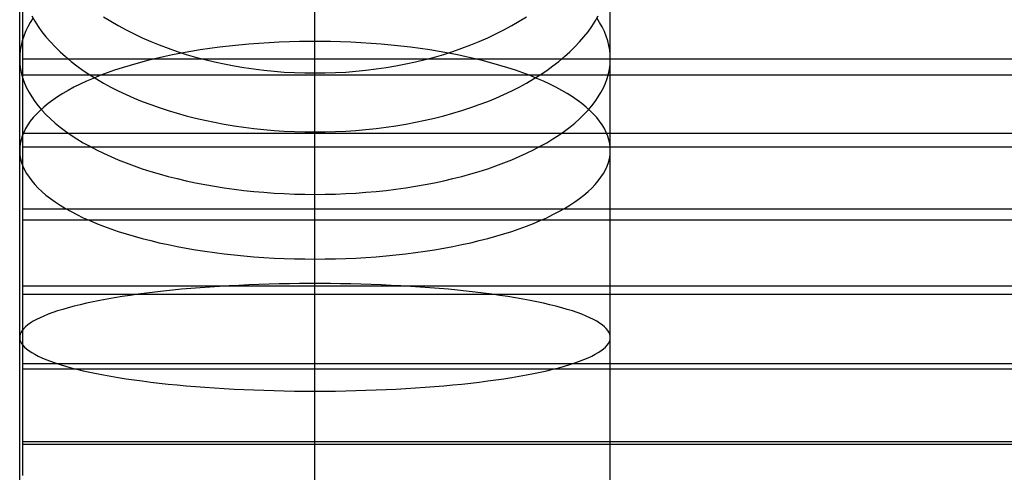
# Model space of a CAD drawing. Header units: millimetres. Extents: x -9 to 331, y -124 to 233.
# Tile 42 of 76: x -9 to 33, y 178 to 198. Entities that reach past the tile are written whole.
import ezdxf

# ---------------------------------------------------------------- set-up
doc = ezdxf.new("R2010")
doc.units = ezdxf.units.MM
doc.layers.add('Up Step Stool_Ferm Living', color=7, linetype='Continuous', true_color=0x000000)

msp = doc.modelspace()

# ---------------------------------------------------------------- linework, layer by layer
at = {"layer": 'Up Step Stool_Ferm Living'}
for p, q in [((-8.885, 197.476, 330.054), (-8.885, 199.289, 329.294)), ((-8.885, 197.085, 329.133), (-8.885, 198.865, 328.389)), ((-9.012, 197.196, 314.152), (-9.012, 198.449, 313.419)), ((-8.885, 196.694, 328.213), (-8.885, 198.44, 327.483)), ((3.488, 197.196, 314.152), (3.488, 198.449, 313.419)), ((15.988, 197.196, 314.152), (15.988, 198.449, 313.419)), ((3.488, 196.544, 328.272), (3.488, 198.279, 327.553)), ((-8.44, 197.604, 318.18), (-8.563, 197.413, 317.81)), ((-8.503, 197.691, 309.724), (-8.373, 197.464, 309.377)), ((-5.465, 197.656, 303.33), (-5.157, 197.463, 303.093)), ((3.488, 197.205, 298.688), (3.488, 197.946, 297.948)), ((12.133, 197.463, 303.093), (12.441, 197.656, 303.33)), ((15.349, 197.464, 309.377), (15.479, 197.691, 309.724)), ((15.538, 197.413, 317.81), (15.416, 197.604, 318.18)), ((-9.012, 195.919, 314.842), (-9.012, 197.196, 314.152)), ((-8.885, 195.638, 330.75), (-8.885, 197.476, 330.054)), ((-8.671, 197.22, 317.437), (-8.764, 197.025, 317.06)), ((-8.563, 197.413, 317.81), (-8.671, 197.22, 317.437)), ((-8.373, 197.464, 309.377), (-8.229, 197.24, 309.035)), ((-8.229, 197.24, 309.035), (-8.071, 197.019, 308.696)), ((-5.157, 197.463, 303.093), (-4.839, 197.277, 302.864)), ((-4.839, 197.277, 302.864), (-4.51, 197.099, 302.644)), ((3.488, 196.439, 299.402), (3.488, 197.205, 298.688)), ((3.488, 195.919, 314.842), (3.488, 197.196, 314.152)), ((11.486, 197.099, 302.644), (11.814, 197.277, 302.864)), ((11.814, 197.277, 302.864), (12.133, 197.463, 303.093)), ((15.047, 197.019, 308.696), (15.205, 197.24, 309.035)), ((15.205, 197.24, 309.035), (15.349, 197.464, 309.377)), ((15.646, 197.22, 317.437), (15.538, 197.413, 317.81)), ((15.74, 197.025, 317.06), (15.646, 197.22, 317.437)), ((15.988, 195.919, 314.842), (15.988, 197.196, 314.152)), ((-8.843, 196.829, 316.681), (-8.906, 196.632, 316.3)), ((-8.885, 195.28, 329.816), (-8.885, 197.085, 329.133)), ((-8.764, 197.025, 317.06), (-8.843, 196.829, 316.681)), ((-8.071, 197.019, 308.696), (-7.899, 196.801, 308.363)), ((-7.899, 196.801, 308.363), (-7.713, 196.586, 308.035)), ((-4.51, 197.099, 302.644), (-4.172, 196.927, 302.433)), ((-4.172, 196.927, 302.433), (-3.824, 196.763, 302.232)), ((-3.824, 196.763, 302.232), (-3.468, 196.607, 302.039)), ((10.444, 196.607, 302.039), (10.8, 196.763, 302.232)), ((10.8, 196.763, 302.232), (11.147, 196.927, 302.433)), ((11.147, 196.927, 302.433), (11.486, 197.099, 302.644)), ((14.689, 196.586, 308.035), (14.875, 196.801, 308.363)), ((14.875, 196.801, 308.363), (15.047, 197.019, 308.696)), ((15.818, 196.829, 316.681), (15.74, 197.025, 317.06)), ((15.882, 196.632, 316.3), (15.818, 196.829, 316.681)), ((-8.955, 196.434, 315.917), (-8.989, 196.235, 315.533)), ((-8.906, 196.632, 316.3), (-8.955, 196.434, 315.917)), ((-8.885, 194.923, 328.882), (-8.885, 196.694, 328.213)), ((-7.713, 196.586, 308.035), (-7.514, 196.375, 307.712)), ((-7.514, 196.375, 307.712), (-7.301, 196.168, 307.396)), ((-3.468, 196.607, 302.039), (-3.103, 196.459, 301.857)), ((-3.103, 196.459, 301.857), (-2.731, 196.319, 301.684)), ((-2.731, 196.319, 301.684), (-2.351, 196.187, 301.522)), ((-0.968, 196.31, 327.481), (-1.371, 196.25, 327.331)), ((-0.56, 196.364, 327.619), (-0.968, 196.31, 327.481)), ((-0.147, 196.413, 327.743), (-0.56, 196.364, 327.619)), ((0.27, 196.457, 327.853), (-0.147, 196.413, 327.743)), ((0.691, 196.496, 327.95), (0.27, 196.457, 327.853)), ((1.116, 196.529, 328.034), (0.691, 196.496, 327.95)), ((1.543, 196.556, 328.103), (1.116, 196.529, 328.034)), ((1.973, 196.578, 328.159), (1.543, 196.556, 328.103)), ((2.404, 196.595, 328.201), (1.973, 196.578, 328.159)), ((2.837, 196.606, 328.229), (2.404, 196.595, 328.201)), ((3.271, 196.612, 328.243), (2.837, 196.606, 328.229)), ((3.705, 196.612, 328.243), (3.271, 196.612, 328.243)), ((3.488, 194.786, 328.931), (3.488, 196.544, 328.272)), ((3.488, 195.649, 300.089), (3.488, 196.439, 299.402)), ((4.138, 196.606, 328.229), (3.705, 196.612, 328.243)), ((4.571, 196.595, 328.201), (4.138, 196.606, 328.229)), ((5.003, 196.578, 328.159), (4.571, 196.595, 328.201)), ((5.432, 196.556, 328.103), (5.003, 196.578, 328.159)), ((5.86, 196.529, 328.034), (5.432, 196.556, 328.103)), ((6.284, 196.496, 327.95), (5.86, 196.529, 328.034)), ((6.706, 196.457, 327.853), (6.284, 196.496, 327.95)), ((7.123, 196.413, 327.743), (6.706, 196.457, 327.853)), ((7.536, 196.364, 327.619), (7.123, 196.413, 327.743)), ((7.944, 196.31, 327.481), (7.536, 196.364, 327.619)), ((8.346, 196.25, 327.331), (7.944, 196.31, 327.481)), ((9.326, 196.187, 301.522), (9.706, 196.319, 301.684)), ((9.706, 196.319, 301.684), (10.079, 196.459, 301.857)), ((10.079, 196.459, 301.857), (10.444, 196.607, 302.039)), ((14.277, 196.168, 307.396), (14.489, 196.375, 307.712)), ((14.489, 196.375, 307.712), (14.689, 196.586, 308.035)), ((15.931, 196.434, 315.917), (15.882, 196.632, 316.3)), ((15.965, 196.235, 315.533), (15.931, 196.434, 315.917)), ((-9.008, 196.036, 315.148), (-9.012, 195.837, 314.762)), ((-9.012, 194.62, 315.487), (-9.012, 195.919, 314.842)), ((-8.989, 196.235, 315.533), (-9.008, 196.036, 315.148)), ((-7.301, 196.168, 307.396), (-7.076, 195.966, 307.086)), ((-7.076, 195.966, 307.086), (-6.837, 195.767, 306.782)), ((-2.918, 195.962, 326.603), (-3.287, 195.878, 326.39)), ((-2.542, 196.042, 326.803), (-2.918, 195.962, 326.603)), ((-2.158, 196.116, 326.992), (-2.542, 196.042, 326.803)), ((-2.351, 196.187, 301.522), (-1.964, 196.063, 301.37)), ((-1.768, 196.186, 327.168), (-2.158, 196.116, 326.992)), ((-1.964, 196.063, 301.37), (-1.57, 195.948, 301.228)), ((-1.371, 196.25, 327.331), (-1.768, 196.186, 327.168)), ((-1.57, 195.948, 301.228), (-1.17, 195.842, 301.097)), ((3.488, 194.62, 315.487), (3.488, 195.919, 314.842)), ((8.146, 195.842, 301.097), (8.546, 195.948, 301.228)), ((8.743, 196.186, 327.168), (8.346, 196.25, 327.331)), ((8.546, 195.948, 301.228), (8.939, 196.063, 301.37)), ((9.134, 196.116, 326.992), (8.743, 196.186, 327.168)), ((8.939, 196.063, 301.37), (9.326, 196.187, 301.522)), ((9.517, 196.042, 326.804), (9.134, 196.116, 326.992)), ((9.894, 195.962, 326.603), (9.517, 196.042, 326.804)), ((10.262, 195.878, 326.39), (9.894, 195.962, 326.603)), ((13.813, 195.767, 306.782), (14.051, 195.966, 307.086)), ((14.051, 195.966, 307.086), (14.277, 196.168, 307.396)), ((15.984, 196.036, 315.148), (15.965, 196.235, 315.533)), ((15.987, 195.837, 314.762), (15.984, 196.036, 315.148)), ((15.988, 194.62, 315.487), (15.988, 195.919, 314.842)), ((-9.012, 195.837, 314.762), (-9, 195.638, 314.377)), ((-9, 195.638, 314.377), (-8.974, 195.439, 313.992)), ((331.096, 195.862, 330.669), (-8.885, 195.862, 330.669)), ((-8.885, 195.178, 328.79), (-8.885, 195.862, 330.669)), ((-8.885, 193.777, 331.383), (-8.885, 195.638, 330.75)), ((-6.837, 195.767, 306.782), (-6.587, 195.573, 306.486)), ((-6.587, 195.573, 306.486), (-6.324, 195.384, 306.197)), ((-4.676, 195.495, 325.424), (-4.999, 195.389, 325.155)), ((-4.342, 195.598, 325.682), (-4.676, 195.495, 325.424)), ((-3.999, 195.696, 325.93), (-4.342, 195.598, 325.682)), ((-3.647, 195.789, 326.166), (-3.999, 195.696, 325.93)), ((-3.287, 195.878, 326.39), (-3.647, 195.789, 326.166)), ((-1.17, 195.842, 301.097), (-0.765, 195.745, 300.977)), ((-0.765, 195.745, 300.977), (-0.354, 195.656, 300.868)), ((-0.354, 195.656, 300.868), (0.061, 195.577, 300.77)), ((0.061, 195.577, 300.77), (0.48, 195.506, 300.683)), ((0.48, 195.506, 300.683), (0.903, 195.445, 300.608)), ((3.488, 194.835, 300.748), (3.488, 195.649, 300.089)), ((6.073, 195.445, 300.608), (6.495, 195.506, 300.683)), ((6.495, 195.506, 300.683), (6.915, 195.577, 300.77)), ((6.915, 195.577, 300.77), (7.33, 195.656, 300.868)), ((7.33, 195.656, 300.868), (7.74, 195.745, 300.977)), ((7.74, 195.745, 300.977), (8.146, 195.842, 301.097)), ((10.623, 195.789, 326.166), (10.262, 195.878, 326.39)), ((10.975, 195.696, 325.93), (10.623, 195.789, 326.166)), ((11.318, 195.598, 325.682), (10.975, 195.696, 325.93)), ((11.651, 195.495, 325.424), (11.318, 195.598, 325.682)), ((11.975, 195.389, 325.156), (11.651, 195.495, 325.424)), ((13.299, 195.384, 306.197), (13.562, 195.573, 306.486)), ((13.562, 195.573, 306.486), (13.813, 195.767, 306.782)), ((15.95, 195.439, 313.992), (15.976, 195.638, 314.377)), ((15.976, 195.638, 314.377), (15.987, 195.837, 314.762)), ((-8.974, 195.439, 313.992), (-8.933, 195.24, 313.609)), ((-8.933, 195.24, 313.609), (-8.876, 195.043, 313.227)), ((-8.885, 193.454, 330.436), (-8.885, 195.28, 329.816)), ((331.096, 195.178, 328.79), (-8.885, 195.178, 328.79)), ((-6.324, 195.384, 306.197), (-6.049, 195.201, 305.916)), ((-6.049, 195.201, 305.916), (-5.763, 195.022, 305.643)), ((-5.615, 195.164, 324.588), (-5.907, 195.046, 324.289)), ((-5.313, 195.279, 324.876), (-5.615, 195.164, 324.588)), ((-4.999, 195.389, 325.155), (-5.313, 195.279, 324.876)), ((0.903, 195.445, 300.608), (1.329, 195.393, 300.544)), ((1.329, 195.393, 300.544), (1.758, 195.35, 300.491)), ((1.758, 195.35, 300.491), (2.188, 195.317, 300.451)), ((2.188, 195.317, 300.451), (2.621, 195.294, 300.421)), ((2.621, 195.294, 300.421), (3.054, 195.279, 300.404)), ((3.054, 195.279, 300.404), (3.488, 195.275, 300.398)), ((3.488, 195.275, 300.398), (3.922, 195.279, 300.404)), ((3.922, 195.279, 300.404), (4.355, 195.294, 300.421)), ((4.355, 195.294, 300.421), (4.787, 195.317, 300.451)), ((4.787, 195.317, 300.451), (5.218, 195.35, 300.491)), ((5.218, 195.35, 300.491), (5.647, 195.393, 300.544)), ((5.647, 195.393, 300.544), (6.073, 195.445, 300.608)), ((12.288, 195.279, 324.877), (11.975, 195.389, 325.156)), ((12.591, 195.164, 324.588), (12.288, 195.279, 324.877)), ((12.883, 195.046, 324.289), (12.591, 195.164, 324.588)), ((12.738, 195.022, 305.643), (13.024, 195.201, 305.916)), ((13.024, 195.201, 305.916), (13.299, 195.384, 306.197)), ((15.852, 195.043, 313.227), (15.908, 195.24, 313.609)), ((15.908, 195.24, 313.609), (15.95, 195.439, 313.992)), ((-8.885, 193.131, 329.49), (-8.885, 194.923, 328.882)), ((-8.876, 195.043, 313.227), (-8.805, 194.846, 312.846)), ((-8.805, 194.846, 312.846), (-8.719, 194.651, 312.469)), ((-8.719, 194.651, 312.469), (-8.618, 194.457, 312.094)), ((-6.714, 194.67, 323.339), (-6.958, 194.538, 323.006)), ((-6.457, 194.799, 323.665), (-6.714, 194.67, 323.339)), ((-6.188, 194.924, 323.981), (-6.457, 194.799, 323.665)), ((-5.907, 195.046, 324.289), (-6.188, 194.924, 323.981)), ((-5.763, 195.022, 305.643), (-5.465, 194.849, 305.378)), ((-5.465, 194.849, 305.378), (-5.157, 194.682, 305.123)), ((-5.157, 194.682, 305.123), (-4.839, 194.521, 304.876)), ((3.488, 193.999, 301.378), (3.488, 194.835, 300.748)), ((3.488, 193.006, 329.529), (3.488, 194.786, 328.931)), ((11.814, 194.521, 304.876), (12.133, 194.682, 305.123)), ((12.133, 194.682, 305.123), (12.441, 194.849, 305.378)), ((12.441, 194.849, 305.378), (12.738, 195.022, 305.643)), ((13.163, 194.924, 323.981), (12.883, 195.046, 324.289)), ((13.432, 194.799, 323.665), (13.163, 194.924, 323.981)), ((13.689, 194.67, 323.339), (13.432, 194.799, 323.665)), ((13.934, 194.538, 323.006), (13.689, 194.67, 323.339)), ((15.594, 194.457, 312.094), (15.695, 194.651, 312.469)), ((15.695, 194.651, 312.469), (15.781, 194.846, 312.846)), ((15.781, 194.846, 312.846), (15.852, 195.043, 313.227)), ((-9.012, 193.299, 316.088), (-9.012, 194.62, 315.487)), ((-8.618, 194.457, 312.094), (-8.503, 194.265, 311.722)), ((-8.503, 194.265, 311.722), (-8.373, 194.075, 311.354)), ((-7.409, 194.265, 322.317), (-7.615, 194.125, 321.962)), ((-7.19, 194.403, 322.665), (-7.409, 194.265, 322.317)), ((-6.958, 194.538, 323.006), (-7.19, 194.403, 322.665)), ((-4.839, 194.521, 304.876), (-4.51, 194.366, 304.639)), ((-4.51, 194.366, 304.639), (-4.172, 194.217, 304.411)), ((3.488, 193.299, 316.088), (3.488, 194.62, 315.487)), ((11.147, 194.217, 304.411), (11.486, 194.366, 304.639)), ((11.486, 194.366, 304.639), (11.814, 194.521, 304.876)), ((14.166, 194.403, 322.665), (13.934, 194.538, 323.006)), ((14.385, 194.265, 322.317), (14.166, 194.403, 322.665)), ((14.591, 194.125, 321.962), (14.385, 194.265, 322.317)), ((15.349, 194.075, 311.354), (15.479, 194.265, 311.722)), ((15.479, 194.265, 311.722), (15.594, 194.457, 312.094)), ((15.988, 193.299, 316.088), (15.988, 194.62, 315.487)), ((-8.373, 194.075, 311.354), (-8.229, 193.887, 310.991)), ((-8.229, 193.887, 310.991), (-8.071, 193.701, 310.632)), ((-7.987, 193.836, 321.233), (-8.152, 193.688, 320.86)), ((-7.808, 193.981, 321.6), (-7.987, 193.836, 321.233)), ((-7.615, 194.125, 321.962), (-7.808, 193.981, 321.6)), ((-4.172, 194.217, 304.411), (-3.824, 194.075, 304.194)), ((-3.824, 194.075, 304.194), (-3.468, 193.939, 303.987)), ((-3.468, 193.939, 303.987), (-3.103, 193.81, 303.79)), ((-3.103, 193.81, 303.79), (-2.731, 193.689, 303.604)), ((3.488, 193.141, 301.978), (3.488, 193.999, 301.378)), ((9.706, 193.689, 303.604), (10.079, 193.81, 303.79)), ((10.079, 193.81, 303.79), (10.444, 193.939, 303.987)), ((10.444, 193.939, 303.987), (10.8, 194.075, 304.194)), ((10.8, 194.075, 304.194), (11.147, 194.217, 304.411)), ((14.783, 193.982, 321.6), (14.591, 194.125, 321.962)), ((14.962, 193.836, 321.233), (14.783, 193.982, 321.6)), ((15.127, 193.688, 320.86), (14.962, 193.836, 321.233)), ((15.047, 193.701, 310.632), (15.205, 193.887, 310.991)), ((15.205, 193.887, 310.991), (15.349, 194.075, 311.354)), ((-8.885, 191.895, 331.951), (-8.885, 193.777, 331.383)), ((-8.885, 191.607, 330.993), (-8.885, 193.454, 330.436)), ((-8.303, 193.539, 320.482), (-8.44, 193.387, 320.099)), ((-8.152, 193.688, 320.86), (-8.303, 193.539, 320.482)), ((-8.071, 193.701, 310.632), (-7.899, 193.518, 310.278)), ((-7.899, 193.518, 310.278), (-7.713, 193.338, 309.93)), ((-2.731, 193.689, 303.604), (-2.351, 193.574, 303.428)), ((-2.351, 193.574, 303.428), (-1.964, 193.467, 303.264)), ((-1.964, 193.467, 303.264), (-1.57, 193.367, 303.112)), ((8.546, 193.367, 303.112), (8.939, 193.467, 303.264)), ((8.939, 193.467, 303.264), (9.326, 193.574, 303.428)), ((9.326, 193.574, 303.428), (9.706, 193.689, 303.604)), ((14.689, 193.338, 309.93), (14.875, 193.518, 310.278)), ((14.875, 193.518, 310.278), (15.047, 193.701, 310.632)), ((15.279, 193.539, 320.482), (15.127, 193.688, 320.86)), ((15.416, 193.387, 320.099), (15.279, 193.539, 320.482)), ((-9.012, 191.958, 316.644), (-9.012, 193.299, 316.088)), ((-8.885, 191.318, 330.035), (-8.885, 193.131, 329.49)), ((-8.671, 193.079, 319.321), (-8.764, 192.923, 318.927)), ((-8.563, 193.234, 319.712), (-8.671, 193.079, 319.321)), ((-8.44, 193.387, 320.099), (-8.563, 193.234, 319.712)), ((-7.713, 193.338, 309.93), (-7.514, 193.161, 309.588)), ((-7.514, 193.161, 309.588), (-7.301, 192.987, 309.252)), ((-7.301, 192.987, 309.252), (-7.076, 192.817, 308.922)), ((-1.57, 193.367, 303.112), (-1.17, 193.275, 302.971)), ((-1.17, 193.275, 302.971), (-0.765, 193.19, 302.841)), ((-0.765, 193.19, 302.841), (-0.354, 193.113, 302.724)), ((-0.354, 193.113, 302.724), (0.061, 193.044, 302.618)), ((0.061, 193.044, 302.618), (0.48, 192.983, 302.524)), ((0.48, 192.983, 302.524), (0.903, 192.93, 302.443)), ((3.488, 191.958, 316.644), (3.488, 193.299, 316.088)), ((3.488, 192.263, 302.549), (3.488, 193.141, 301.978)), ((3.488, 191.206, 330.067), (3.488, 193.006, 329.529)), ((6.073, 192.93, 302.443), (6.495, 192.983, 302.524)), ((6.495, 192.983, 302.524), (6.915, 193.044, 302.618)), ((6.915, 193.044, 302.618), (7.33, 193.113, 302.724)), ((7.33, 193.113, 302.724), (7.74, 193.19, 302.841)), ((7.74, 193.19, 302.841), (8.146, 193.275, 302.971)), ((8.146, 193.275, 302.971), (8.546, 193.367, 303.112)), ((14.051, 192.817, 308.922), (14.277, 192.987, 309.252)), ((14.277, 192.987, 309.252), (14.489, 193.161, 309.588)), ((14.489, 193.161, 309.588), (14.689, 193.338, 309.93)), ((15.538, 193.234, 319.712), (15.416, 193.387, 320.099)), ((15.646, 193.079, 319.321), (15.538, 193.234, 319.712)), ((15.74, 192.923, 318.927), (15.646, 193.079, 319.321)), ((15.988, 191.958, 316.644), (15.988, 193.299, 316.088)), ((-8.907, 192.608, 318.131), (-8.955, 192.449, 317.731)), ((-8.843, 192.766, 318.53), (-8.907, 192.608, 318.131)), ((331.096, 192.715, 331.712), (-8.885, 192.715, 331.712)), ((-8.885, 192.141, 329.796), (-8.885, 192.715, 331.712)), ((-8.764, 192.923, 318.927), (-8.843, 192.766, 318.53)), ((-7.076, 192.817, 308.922), (-6.837, 192.65, 308.6)), ((-6.837, 192.65, 308.6), (-6.587, 192.488, 308.286)), ((0.903, 192.93, 302.443), (1.329, 192.885, 302.374)), ((1.329, 192.885, 302.374), (1.758, 192.848, 302.318)), ((1.758, 192.848, 302.318), (2.188, 192.819, 302.274)), ((2.188, 192.819, 302.274), (2.621, 192.799, 302.242)), ((2.621, 192.799, 302.242), (3.054, 192.786, 302.223)), ((3.054, 192.786, 302.223), (3.488, 192.782, 302.217)), ((3.488, 192.782, 302.217), (3.922, 192.786, 302.223)), ((3.922, 192.786, 302.223), (4.355, 192.799, 302.242)), ((4.355, 192.799, 302.242), (4.787, 192.819, 302.274)), ((4.787, 192.819, 302.274), (5.218, 192.848, 302.318)), ((5.218, 192.848, 302.318), (5.647, 192.885, 302.374)), ((5.647, 192.885, 302.374), (6.073, 192.93, 302.443)), ((13.562, 192.488, 308.286), (13.813, 192.65, 308.6)), ((13.813, 192.65, 308.6), (14.051, 192.817, 308.922)), ((15.818, 192.766, 318.531), (15.74, 192.923, 318.927)), ((15.882, 192.608, 318.131), (15.818, 192.766, 318.531)), ((15.931, 192.449, 317.731), (15.882, 192.608, 318.131)), ((-8.989, 192.29, 317.328), (-9.008, 192.13, 316.925)), ((-8.955, 192.449, 317.731), (-8.989, 192.29, 317.328)), ((331.096, 192.141, 329.796), (-8.885, 192.141, 329.796)), ((-6.587, 192.488, 308.286), (-6.324, 192.329, 307.979)), ((-6.324, 192.329, 307.979), (-6.049, 192.175, 307.681)), ((-6.049, 192.175, 307.681), (-5.763, 192.025, 307.391)), ((3.488, 191.366, 303.088), (3.488, 192.263, 302.549)), ((12.738, 192.025, 307.391), (13.024, 192.175, 307.681)), ((13.024, 192.175, 307.681), (13.299, 192.329, 307.979)), ((13.299, 192.329, 307.979), (13.562, 192.488, 308.286)), ((15.965, 192.29, 317.328), (15.931, 192.449, 317.731)), ((15.984, 192.13, 316.925), (15.965, 192.29, 317.328)), ((-9.008, 192.13, 316.925), (-9.012, 191.971, 316.522)), ((-9.012, 191.971, 316.522), (-9, 191.811, 316.119)), ((-9.012, 190.599, 317.153), (-9.012, 191.958, 316.644)), ((-9, 191.811, 316.119), (-8.974, 191.652, 315.716)), ((-8.885, 189.994, 332.454), (-8.885, 191.895, 331.951)), ((-5.763, 192.025, 307.391), (-5.465, 191.88, 307.11)), ((-5.465, 191.88, 307.11), (-5.157, 191.739, 306.839)), ((-5.157, 191.739, 306.839), (-4.839, 191.604, 306.577)), ((3.488, 190.599, 317.153), (3.488, 191.958, 316.644)), ((11.814, 191.604, 306.577), (12.133, 191.739, 306.839)), ((12.133, 191.739, 306.839), (12.441, 191.88, 307.11)), ((12.441, 191.88, 307.11), (12.738, 192.025, 307.391)), ((15.95, 191.652, 315.716), (15.976, 191.811, 316.119)), ((15.976, 191.811, 316.119), (15.987, 191.971, 316.522)), ((15.987, 191.971, 316.522), (15.984, 192.13, 316.925)), ((15.988, 190.599, 317.153), (15.988, 191.958, 316.644)), ((-8.974, 191.652, 315.716), (-8.933, 191.493, 315.314)), ((-8.933, 191.493, 315.314), (-8.876, 191.334, 314.914)), ((-8.885, 189.741, 331.486), (-8.885, 191.607, 330.993)), ((-8.885, 189.488, 330.518), (-8.885, 191.318, 330.035)), ((-8.876, 191.334, 314.914), (-8.805, 191.177, 314.516)), ((-4.839, 191.604, 306.577), (-4.51, 191.474, 306.326)), ((-4.51, 191.474, 306.326), (-4.172, 191.349, 306.084)), ((-4.172, 191.349, 306.084), (-3.824, 191.23, 305.853)), ((3.488, 190.45, 303.596), (3.488, 191.366, 303.088)), ((10.8, 191.23, 305.853), (11.147, 191.349, 306.084)), ((11.147, 191.349, 306.084), (11.486, 191.474, 306.326)), ((11.486, 191.474, 306.326), (11.814, 191.604, 306.577)), ((15.781, 191.177, 314.516), (15.852, 191.334, 314.914)), ((15.852, 191.334, 314.914), (15.908, 191.493, 315.314)), ((15.908, 191.493, 315.314), (15.95, 191.652, 315.716)), ((-8.805, 191.177, 314.516), (-8.719, 191.02, 314.121)), ((-8.719, 191.02, 314.121), (-8.618, 190.865, 313.729)), ((-3.824, 191.23, 305.853), (-3.468, 191.116, 305.633)), ((-3.468, 191.116, 305.633), (-3.103, 191.008, 305.425)), ((-3.103, 191.008, 305.425), (-2.731, 190.906, 305.227)), ((-2.731, 190.906, 305.227), (-2.351, 190.81, 305.041)), ((3.488, 189.389, 330.543), (3.488, 191.206, 330.067)), ((9.326, 190.81, 305.041), (9.706, 190.906, 305.227)), ((9.706, 190.906, 305.227), (10.079, 191.008, 305.425)), ((10.079, 191.008, 305.425), (10.444, 191.116, 305.633)), ((10.444, 191.116, 305.633), (10.8, 191.23, 305.853)), ((15.594, 190.865, 313.729), (15.695, 191.02, 314.121)), ((15.695, 191.02, 314.121), (15.781, 191.177, 314.516)), ((-9.012, 189.224, 317.615), (-9.012, 190.599, 317.153)), ((-8.618, 190.865, 313.729), (-8.503, 190.711, 313.34)), ((-8.503, 190.711, 313.34), (-8.373, 190.558, 312.955)), ((-8.373, 190.558, 312.955), (-8.229, 190.408, 312.574)), ((-2.351, 190.81, 305.041), (-1.964, 190.72, 304.867)), ((-1.964, 190.72, 304.867), (-1.57, 190.636, 304.705)), ((-1.57, 190.636, 304.705), (-1.17, 190.558, 304.555)), ((-1.17, 190.558, 304.555), (-0.765, 190.487, 304.418)), ((-0.765, 190.487, 304.418), (-0.354, 190.423, 304.293)), ((3.488, 189.224, 317.615), (3.488, 190.599, 317.153)), ((7.33, 190.423, 304.293), (7.74, 190.487, 304.418)), ((7.74, 190.487, 304.418), (8.146, 190.558, 304.555)), ((8.146, 190.558, 304.555), (8.546, 190.636, 304.705)), ((8.546, 190.636, 304.705), (8.939, 190.72, 304.867)), ((8.939, 190.72, 304.867), (9.326, 190.81, 305.041)), ((15.205, 190.408, 312.574), (15.349, 190.558, 312.955)), ((15.349, 190.558, 312.955), (15.479, 190.711, 313.34)), ((15.479, 190.711, 313.34), (15.594, 190.865, 313.729)), ((15.988, 189.224, 317.615), (15.988, 190.599, 317.153)), ((-8.229, 190.408, 312.574), (-8.071, 190.259, 312.198)), ((-8.071, 190.259, 312.198), (-7.899, 190.112, 311.828)), ((-7.899, 190.112, 311.828), (-7.713, 189.968, 311.464)), ((-0.354, 190.423, 304.293), (0.061, 190.365, 304.181)), ((0.061, 190.365, 304.181), (0.48, 190.314, 304.082)), ((0.48, 190.314, 304.082), (0.903, 190.269, 303.995)), ((0.903, 190.269, 303.995), (1.329, 190.231, 303.922)), ((1.329, 190.231, 303.922), (1.758, 190.2, 303.862)), ((1.758, 190.2, 303.862), (2.188, 190.176, 303.816)), ((2.188, 190.176, 303.816), (2.621, 190.159, 303.782)), ((2.621, 190.159, 303.782), (3.054, 190.148, 303.762)), ((3.054, 190.148, 303.762), (3.488, 190.145, 303.756)), ((3.488, 189.517, 304.071), (3.488, 190.45, 303.596)), ((3.488, 190.145, 303.756), (3.922, 190.148, 303.762)), ((3.922, 190.148, 303.762), (4.355, 190.159, 303.782)), ((4.355, 190.159, 303.782), (4.787, 190.176, 303.816)), ((4.787, 190.176, 303.816), (5.218, 190.2, 303.862)), ((5.218, 190.2, 303.862), (5.647, 190.231, 303.922)), ((5.647, 190.231, 303.922), (6.073, 190.269, 303.995)), ((6.073, 190.269, 303.995), (6.495, 190.314, 304.082)), ((6.495, 190.314, 304.082), (6.915, 190.365, 304.181)), ((6.915, 190.365, 304.181), (7.33, 190.423, 304.293)), ((14.689, 189.968, 311.464), (14.875, 190.112, 311.828)), ((14.875, 190.112, 311.828), (15.047, 190.259, 312.198)), ((15.047, 190.259, 312.198), (15.205, 190.408, 312.574)), ((-8.885, 188.078, 332.891), (-8.885, 189.994, 332.454)), ((-8.885, 187.86, 331.914), (-8.885, 189.741, 331.486)), ((-7.713, 189.968, 311.464), (-7.514, 189.826, 311.105)), ((-7.514, 189.826, 311.105), (-7.301, 189.687, 310.754)), ((-7.301, 189.687, 310.754), (-7.076, 189.55, 310.409)), ((14.051, 189.55, 310.409), (14.277, 189.687, 310.754)), ((14.277, 189.687, 310.754), (14.489, 189.826, 311.105)), ((14.489, 189.826, 311.105), (14.689, 189.968, 311.464)), ((-9.012, 187.833, 318.031), (-9.012, 189.224, 317.615)), ((331.096, 189.512, 332.57), (-8.885, 189.512, 332.57)), ((-8.885, 189.051, 330.624), (-8.885, 189.512, 332.57)), ((-8.885, 187.643, 330.938), (-8.885, 189.488, 330.518)), ((-7.076, 189.55, 310.409), (-6.837, 189.417, 310.072)), ((-6.837, 189.417, 310.072), (-6.587, 189.287, 309.743)), ((-6.587, 189.287, 309.743), (-6.324, 189.159, 309.422)), ((3.488, 188.568, 304.513), (3.488, 189.517, 304.071)), ((3.488, 187.557, 330.956), (3.488, 189.389, 330.543)), ((3.488, 187.833, 318.031), (3.488, 189.224, 317.615)), ((13.299, 189.159, 309.422), (13.562, 189.287, 309.743)), ((13.562, 189.287, 309.743), (13.813, 189.417, 310.072)), ((13.813, 189.417, 310.072), (14.051, 189.55, 310.409)), ((15.988, 187.833, 318.031), (15.988, 189.224, 317.615)), ((331.096, 189.051, 330.624), (-8.885, 189.051, 330.624)), ((-6.324, 189.159, 309.422), (-6.049, 189.036, 309.109)), ((-6.049, 189.036, 309.109), (-5.763, 188.916, 308.806)), ((-5.763, 188.916, 308.806), (-5.465, 188.799, 308.512)), ((12.441, 188.799, 308.512), (12.738, 188.916, 308.806)), ((12.738, 188.916, 308.806), (13.024, 189.036, 309.109)), ((13.024, 189.036, 309.109), (13.299, 189.159, 309.422)), ((-5.465, 188.799, 308.512), (-5.157, 188.687, 308.228)), ((-5.157, 188.687, 308.228), (-4.839, 188.579, 307.954)), ((-4.839, 188.579, 307.954), (-4.51, 188.474, 307.691)), ((-4.51, 188.474, 307.691), (-4.172, 188.374, 307.438)), ((3.488, 187.604, 304.922), (3.488, 188.568, 304.513)), ((11.147, 188.374, 307.438), (11.486, 188.474, 307.691)), ((11.486, 188.474, 307.691), (11.814, 188.579, 307.954)), ((11.814, 188.579, 307.954), (12.133, 188.687, 308.228)), ((12.133, 188.687, 308.228), (12.441, 188.799, 308.512)), ((-8.885, 186.147, 333.261), (-8.885, 188.078, 332.891)), ((-4.172, 188.374, 307.438), (-3.824, 188.279, 307.197)), ((-3.824, 188.279, 307.197), (-3.468, 188.187, 306.966)), ((-3.468, 188.187, 306.966), (-3.103, 188.101, 306.748)), ((-3.103, 188.101, 306.748), (-2.731, 188.019, 306.541)), ((-2.731, 188.019, 306.541), (-2.351, 187.942, 306.346)), ((9.326, 187.942, 306.346), (9.706, 188.019, 306.541)), ((9.706, 188.019, 306.541), (10.079, 188.101, 306.748)), ((10.079, 188.101, 306.748), (10.444, 188.187, 306.966)), ((10.444, 188.187, 306.966), (10.8, 188.279, 307.197)), ((10.8, 188.279, 307.197), (11.147, 188.374, 307.438)), ((-9.012, 186.429, 318.398), (-9.012, 187.833, 318.031)), ((-8.885, 185.966, 332.278), (-8.885, 187.86, 331.914)), ((-8.885, 185.784, 331.294), (-8.885, 187.643, 330.938)), ((-2.351, 187.942, 306.346), (-1.964, 187.87, 306.164)), ((-1.964, 187.87, 306.164), (-1.57, 187.803, 305.994)), ((-1.57, 187.803, 305.994), (-1.17, 187.74, 305.838)), ((-1.17, 187.74, 305.838), (-0.765, 187.684, 305.694)), ((-0.765, 187.684, 305.694), (-0.354, 187.632, 305.563)), ((-0.354, 187.632, 305.563), (0.061, 187.585, 305.446)), ((0.061, 187.585, 305.446), (0.48, 187.544, 305.342)), ((3.488, 186.429, 318.398), (3.488, 187.833, 318.031)), ((3.488, 186.627, 305.298), (3.488, 187.604, 304.922)), ((3.488, 185.712, 331.307), (3.488, 187.557, 330.956)), ((6.495, 187.544, 305.342), (6.915, 187.585, 305.446)), ((6.915, 187.585, 305.446), (7.33, 187.632, 305.563)), ((7.33, 187.632, 305.563), (7.74, 187.684, 305.694)), ((7.74, 187.684, 305.694), (8.146, 187.74, 305.838)), ((8.146, 187.74, 305.838), (8.546, 187.803, 305.994)), ((8.546, 187.803, 305.994), (8.939, 187.87, 306.164)), ((8.939, 187.87, 306.164), (9.326, 187.942, 306.346)), ((15.988, 186.429, 318.398), (15.988, 187.833, 318.031)), ((0.48, 187.544, 305.342), (0.903, 187.509, 305.252)), ((0.903, 187.509, 305.252), (1.329, 187.478, 305.175)), ((1.329, 187.478, 305.175), (1.758, 187.453, 305.112)), ((1.758, 187.453, 305.112), (2.188, 187.434, 305.064)), ((2.188, 187.434, 305.064), (2.621, 187.42, 305.029)), ((2.621, 187.42, 305.029), (3.054, 187.412, 305.008)), ((3.054, 187.412, 305.008), (3.488, 187.409, 305.001)), ((3.488, 187.409, 305.001), (3.922, 187.412, 305.008)), ((3.922, 187.412, 305.008), (4.355, 187.42, 305.029)), ((4.355, 187.42, 305.029), (4.787, 187.434, 305.064)), ((4.787, 187.434, 305.064), (5.218, 187.453, 305.112)), ((5.218, 187.453, 305.112), (5.647, 187.478, 305.175)), ((5.647, 187.478, 305.175), (6.073, 187.509, 305.252)), ((6.073, 187.509, 305.252), (6.495, 187.544, 305.342)), ((-9.012, 185.014, 318.718), (-9.012, 186.429, 318.398)), ((0.691, 186.317, 330.877), (0.27, 186.298, 330.774)), ((1.116, 186.333, 330.965), (0.691, 186.317, 330.877)), ((1.543, 186.347, 331.039), (1.116, 186.333, 330.965)), ((1.973, 186.358, 331.098), (1.543, 186.347, 331.039)), ((2.404, 186.366, 331.142), (1.973, 186.358, 331.098)), ((2.837, 186.372, 331.172), (2.404, 186.366, 331.142)), ((3.271, 186.374, 331.187), (2.837, 186.372, 331.172)), ((3.705, 186.374, 331.187), (3.271, 186.374, 331.187)), ((3.488, 185.637, 305.639), (3.488, 186.627, 305.298)), ((3.488, 185.014, 318.718), (3.488, 186.429, 318.398)), ((4.138, 186.372, 331.172), (3.705, 186.374, 331.187)), ((4.571, 186.366, 331.142), (4.138, 186.372, 331.172)), ((5.003, 186.358, 331.098), (4.571, 186.366, 331.142)), ((5.432, 186.347, 331.039), (5.003, 186.358, 331.098)), ((5.86, 186.333, 330.965), (5.432, 186.347, 331.039)), ((6.284, 186.317, 330.877), (5.86, 186.333, 330.965)), ((6.706, 186.298, 330.774), (6.284, 186.317, 330.877)), ((15.988, 185.014, 318.718), (15.988, 186.429, 318.398)), ((331.096, 186.265, 333.241), (-8.885, 186.265, 333.241)), ((-8.885, 185.918, 331.271), (-8.885, 186.265, 333.241)), ((-8.885, 184.205, 333.565), (-8.885, 186.147, 333.261)), ((-8.885, 184.06, 332.576), (-8.885, 185.966, 332.278)), ((331.096, 185.918, 331.271), (-8.885, 185.918, 331.271)), ((-3.999, 185.922, 328.74), (-4.342, 185.873, 328.478)), ((-3.647, 185.968, 328.989), (-3.999, 185.922, 328.74)), ((-3.287, 186.012, 329.227), (-3.647, 185.968, 328.989)), ((-2.918, 186.053, 329.452), (-3.287, 186.012, 329.227)), ((-2.542, 186.093, 329.664), (-2.918, 186.053, 329.452)), ((-2.158, 186.13, 329.863), (-2.542, 186.093, 329.664)), ((-1.768, 186.164, 330.049), (-2.158, 186.13, 329.863)), ((-1.371, 186.196, 330.222), (-1.768, 186.164, 330.049)), ((-0.968, 186.225, 330.381), (-1.371, 186.196, 330.222)), ((-0.56, 186.252, 330.526), (-0.968, 186.225, 330.381)), ((-0.147, 186.277, 330.657), (-0.56, 186.252, 330.526)), ((0.27, 186.298, 330.774), (-0.147, 186.277, 330.657)), ((7.123, 186.277, 330.657), (6.706, 186.298, 330.774)), ((7.536, 186.252, 330.526), (7.123, 186.277, 330.657)), ((7.944, 186.225, 330.381), (7.536, 186.252, 330.526)), ((8.346, 186.196, 330.222), (7.944, 186.225, 330.381)), ((8.743, 186.164, 330.049), (8.346, 186.196, 330.222)), ((9.134, 186.13, 329.863), (8.743, 186.164, 330.049)), ((9.517, 186.093, 329.664), (9.134, 186.13, 329.863)), ((9.894, 186.053, 329.452), (9.517, 186.093, 329.664)), ((10.262, 186.012, 329.227), (9.894, 186.053, 329.452)), ((10.623, 185.968, 328.989), (10.262, 186.012, 329.227)), ((10.975, 185.922, 328.74), (10.623, 185.968, 328.989)), ((11.318, 185.873, 328.478), (10.975, 185.922, 328.74)), ((-8.885, 183.914, 331.586), (-8.885, 185.784, 331.294)), ((-6.457, 185.478, 326.344), (-6.713, 185.415, 326)), ((-6.188, 185.54, 326.679), (-6.457, 185.478, 326.344)), ((-5.907, 185.601, 327.005), (-6.188, 185.54, 326.679)), ((-5.615, 185.659, 327.32), (-5.907, 185.601, 327.005)), ((-5.313, 185.716, 327.626), (-5.615, 185.659, 327.32)), ((-4.999, 185.77, 327.921), (-5.313, 185.716, 327.626)), ((-4.676, 185.823, 328.205), (-4.999, 185.77, 327.921)), ((-4.342, 185.873, 328.478), (-4.676, 185.823, 328.205)), ((3.488, 183.856, 331.594), (3.488, 185.712, 331.307)), ((3.488, 184.635, 305.945), (3.488, 185.637, 305.639)), ((11.651, 185.823, 328.205), (11.318, 185.873, 328.478)), ((11.975, 185.77, 327.921), (11.651, 185.823, 328.205)), ((12.288, 185.716, 327.626), (11.975, 185.77, 327.921)), ((12.591, 185.659, 327.32), (12.288, 185.716, 327.626)), ((12.883, 185.601, 327.005), (12.591, 185.659, 327.32)), ((13.163, 185.54, 326.679), (12.883, 185.601, 327.005)), ((13.432, 185.478, 326.344), (13.163, 185.54, 326.679)), ((13.689, 185.415, 326), (13.432, 185.478, 326.344)), ((-7.808, 185.074, 324.161), (-7.987, 185.002, 323.773)), ((-7.615, 185.145, 324.544), (-7.808, 185.074, 324.161)), ((-7.409, 185.215, 324.919), (-7.615, 185.145, 324.544)), ((-7.19, 185.283, 325.287), (-7.409, 185.215, 324.919)), ((-6.958, 185.349, 325.648), (-7.19, 185.283, 325.287)), ((-6.713, 185.415, 326), (-6.958, 185.349, 325.648)), ((13.934, 185.349, 325.648), (13.689, 185.415, 326)), ((14.166, 185.283, 325.287), (13.934, 185.349, 325.648)), ((14.385, 185.215, 324.919), (14.166, 185.283, 325.287)), ((14.591, 185.145, 324.544), (14.385, 185.215, 324.919)), ((14.783, 185.074, 324.161), (14.591, 185.145, 324.544)), ((14.962, 185.002, 323.773), (14.783, 185.074, 324.161)), ((-9.012, 183.588, 318.989), (-9.012, 185.014, 318.718)), ((-8.563, 184.705, 322.164), (-8.671, 184.628, 321.751)), ((-8.44, 184.78, 322.573), (-8.563, 184.705, 322.164)), ((-8.303, 184.855, 322.978), (-8.44, 184.78, 322.573)), ((-8.152, 184.929, 323.378), (-8.303, 184.855, 322.978)), ((-7.987, 185.002, 323.773), (-8.152, 184.929, 323.378)), ((3.488, 183.588, 318.989), (3.488, 185.014, 318.718)), ((15.127, 184.929, 323.378), (14.962, 185.002, 323.773)), ((15.279, 184.855, 322.978), (15.127, 184.929, 323.378)), ((15.416, 184.78, 322.573), (15.279, 184.855, 322.978)), ((15.538, 184.705, 322.164), (15.416, 184.78, 322.573)), ((15.646, 184.628, 321.751), (15.538, 184.705, 322.164)), ((15.988, 183.588, 318.989), (15.988, 185.014, 318.718)), ((-8.989, 184.238, 319.643), (-9.008, 184.159, 319.217)), ((-8.955, 184.317, 320.069), (-8.989, 184.238, 319.643)), ((-8.906, 184.395, 320.493), (-8.955, 184.317, 320.069)), ((-8.843, 184.474, 320.915), (-8.906, 184.395, 320.493)), ((-8.764, 184.551, 321.334), (-8.843, 184.474, 320.915)), ((-8.671, 184.628, 321.751), (-8.764, 184.551, 321.334)), ((3.488, 183.624, 306.216), (3.488, 184.635, 305.945)), ((15.74, 184.551, 321.334), (15.646, 184.628, 321.751)), ((15.818, 184.474, 320.915), (15.74, 184.551, 321.334)), ((15.882, 184.395, 320.493), (15.818, 184.474, 320.915)), ((15.931, 184.317, 320.069), (15.882, 184.395, 320.493)), ((15.965, 184.238, 319.643), (15.931, 184.317, 320.069)), ((15.984, 184.159, 319.217), (15.965, 184.238, 319.643)), ((-9.008, 184.159, 319.217), (-9.012, 184.08, 318.79)), ((-9.012, 184.08, 318.79), (-9, 184.001, 318.364)), ((-9, 184.001, 318.364), (-8.974, 183.923, 317.938)), ((-8.974, 183.923, 317.938), (-8.933, 183.844, 317.513)), ((-8.933, 183.844, 317.513), (-8.876, 183.766, 317.09)), ((-8.885, 182.254, 333.802), (-8.885, 184.205, 333.565)), ((-8.885, 182.144, 332.808), (-8.885, 184.06, 332.576)), ((-8.885, 182.035, 331.814), (-8.885, 183.914, 331.586)), ((3.488, 181.991, 331.818), (3.488, 183.856, 331.594)), ((15.852, 183.766, 317.09), (15.908, 183.844, 317.513)), ((15.908, 183.844, 317.513), (15.95, 183.923, 317.938)), ((15.95, 183.923, 317.938), (15.976, 184.001, 318.364)), ((15.976, 184.001, 318.364), (15.987, 184.08, 318.79)), ((15.987, 184.08, 318.79), (15.984, 184.159, 319.217)), ((-9.012, 182.154, 319.211), (-9.012, 183.588, 318.989)), ((-8.876, 183.766, 317.09), (-8.805, 183.688, 316.669)), ((-8.805, 183.688, 316.669), (-8.719, 183.61, 316.251)), ((-8.719, 183.61, 316.251), (-8.618, 183.534, 315.836)), ((-8.618, 183.534, 315.836), (-8.503, 183.458, 315.425)), ((-8.503, 183.458, 315.425), (-8.373, 183.382, 315.018)), ((3.488, 182.604, 306.451), (3.488, 183.624, 306.216)), ((3.488, 182.154, 319.211), (3.488, 183.588, 318.989)), ((15.349, 183.382, 315.018), (15.479, 183.458, 315.425)), ((15.479, 183.458, 315.425), (15.594, 183.534, 315.836)), ((15.594, 183.534, 315.836), (15.695, 183.61, 316.251)), ((15.695, 183.61, 316.251), (15.781, 183.688, 316.669)), ((15.781, 183.688, 316.669), (15.852, 183.766, 317.09)), ((15.988, 182.154, 319.211), (15.988, 183.588, 318.989)), ((331.096, 182.984, 333.721), (-8.885, 182.984, 333.721)), ((-8.885, 182.752, 331.735), (-8.885, 182.984, 333.721)), ((-8.373, 183.382, 315.018), (-8.229, 183.308, 314.615)), ((-8.229, 183.308, 314.615), (-8.071, 183.234, 314.218)), ((-8.071, 183.234, 314.218), (-7.899, 183.162, 313.826)), ((-7.899, 183.162, 313.826), (-7.713, 183.09, 313.441)), ((-7.713, 183.09, 313.441), (-7.514, 183.02, 313.062)), ((-7.514, 183.02, 313.062), (-7.301, 182.951, 312.69)), ((14.277, 182.951, 312.69), (14.489, 183.02, 313.062)), ((14.489, 183.02, 313.062), (14.689, 183.09, 313.441)), ((14.689, 183.09, 313.441), (14.875, 183.162, 313.826)), ((14.875, 183.162, 313.826), (15.047, 183.234, 314.218)), ((15.047, 183.234, 314.218), (15.205, 183.308, 314.615)), ((15.205, 183.308, 314.615), (15.349, 183.382, 315.018)), ((331.096, 182.752, 331.735), (-8.885, 182.752, 331.735)), ((-7.301, 182.951, 312.69), (-7.076, 182.884, 312.326)), ((-7.076, 182.884, 312.326), (-6.837, 182.818, 311.969)), ((-6.837, 182.818, 311.969), (-6.587, 182.754, 311.621)), ((-6.587, 182.754, 311.621), (-6.324, 182.691, 311.281)), ((-6.324, 182.691, 311.281), (-6.049, 182.63, 310.951)), ((-6.049, 182.63, 310.951), (-5.763, 182.57, 310.63)), ((-5.763, 182.57, 310.63), (-5.465, 182.513, 310.32)), ((3.488, 181.576, 306.651), (3.488, 182.604, 306.451)), ((12.441, 182.513, 310.32), (12.738, 182.57, 310.63)), ((12.738, 182.57, 310.63), (13.024, 182.63, 310.951)), ((13.024, 182.63, 310.951), (13.299, 182.691, 311.281)), ((13.299, 182.691, 311.281), (13.562, 182.754, 311.621)), ((13.562, 182.754, 311.621), (13.813, 182.818, 311.969)), ((13.813, 182.818, 311.969), (14.051, 182.884, 312.326)), ((14.051, 182.884, 312.326), (14.277, 182.951, 312.69)), ((-9.012, 180.713, 319.384), (-9.012, 182.154, 319.211)), ((-8.885, 180.295, 333.971), (-8.885, 182.254, 333.802)), ((-8.885, 180.222, 332.974), (-8.885, 182.144, 332.808)), ((-5.465, 182.513, 310.32), (-5.157, 182.457, 310.019)), ((-5.157, 182.457, 310.019), (-4.839, 182.404, 309.73)), ((-4.839, 182.404, 309.73), (-4.51, 182.352, 309.451)), ((-4.51, 182.352, 309.451), (-4.172, 182.303, 309.184)), ((-4.172, 182.303, 309.184), (-3.824, 182.255, 308.928)), ((-3.824, 182.255, 308.928), (-3.468, 182.21, 308.685)), ((-3.468, 182.21, 308.685), (-3.103, 182.167, 308.453)), ((-3.103, 182.167, 308.453), (-2.731, 182.127, 308.235)), ((3.488, 180.713, 319.384), (3.488, 182.154, 319.211)), ((9.706, 182.127, 308.235), (10.079, 182.167, 308.453)), ((10.079, 182.167, 308.453), (10.444, 182.21, 308.685)), ((10.444, 182.21, 308.685), (10.8, 182.255, 308.928)), ((10.8, 182.255, 308.928), (11.147, 182.303, 309.184)), ((11.147, 182.303, 309.184), (11.486, 182.352, 309.451)), ((11.486, 182.352, 309.451), (11.814, 182.404, 309.73)), ((11.814, 182.404, 309.73), (12.133, 182.457, 310.019)), ((12.133, 182.457, 310.019), (12.441, 182.513, 310.32)), ((15.988, 180.713, 319.384), (15.988, 182.154, 319.211)), ((-8.885, 180.149, 331.976), (-8.885, 182.035, 331.814)), ((-2.731, 182.127, 308.235), (-2.351, 182.089, 308.029)), ((-2.351, 182.089, 308.029), (-1.964, 182.053, 307.836)), ((-1.964, 182.053, 307.836), (-1.57, 182.02, 307.657)), ((-1.57, 182.02, 307.657), (-1.17, 181.989, 307.491)), ((-1.17, 181.989, 307.491), (-0.765, 181.961, 307.339)), ((-0.765, 181.961, 307.339), (-0.354, 181.936, 307.201)), ((-0.354, 181.936, 307.201), (0.061, 181.913, 307.077)), ((0.061, 181.913, 307.077), (0.48, 181.892, 306.967)), ((0.48, 181.892, 306.967), (0.903, 181.875, 306.871)), ((0.903, 181.875, 306.871), (1.329, 181.86, 306.791)), ((1.329, 181.86, 306.791), (1.758, 181.847, 306.724)), ((1.758, 181.847, 306.724), (2.188, 181.838, 306.672)), ((2.188, 181.838, 306.672), (2.621, 181.831, 306.635)), ((2.621, 181.831, 306.635), (3.054, 181.827, 306.613)), ((3.054, 181.827, 306.613), (3.488, 181.825, 306.606)), ((3.488, 180.12, 331.978), (3.488, 181.991, 331.818)), ((3.488, 181.825, 306.606), (3.922, 181.827, 306.613)), ((3.922, 181.827, 306.613), (4.355, 181.831, 306.635)), ((4.355, 181.831, 306.635), (4.787, 181.838, 306.672)), ((4.787, 181.838, 306.672), (5.218, 181.847, 306.724)), ((5.218, 181.847, 306.724), (5.647, 181.86, 306.791)), ((5.647, 181.86, 306.791), (6.073, 181.875, 306.871)), ((6.073, 181.875, 306.871), (6.495, 181.892, 306.967)), ((6.495, 181.892, 306.967), (6.915, 181.913, 307.077)), ((6.915, 181.913, 307.077), (7.33, 181.936, 307.201)), ((7.33, 181.936, 307.201), (7.74, 181.961, 307.339)), ((7.74, 181.961, 307.339), (8.146, 181.989, 307.491)), ((8.146, 181.989, 307.491), (8.546, 182.02, 307.657)), ((8.546, 182.02, 307.657), (8.939, 182.053, 307.836)), ((8.939, 182.053, 307.836), (9.326, 182.089, 308.029)), ((9.326, 182.089, 308.029), (9.706, 182.127, 308.235)), ((3.488, 180.542, 306.815), (3.488, 181.576, 306.651)), ((-9.012, 179.267, 319.508), (-9.012, 180.713, 319.384)), ((3.488, 179.267, 319.508), (3.488, 180.713, 319.384)), ((3.488, 179.502, 306.942), (3.488, 180.542, 306.815)), ((15.988, 179.267, 319.508), (15.988, 180.713, 319.384)), ((-8.885, 178.332, 334.073), (-8.885, 180.295, 333.971)), ((-8.885, 178.296, 333.073), (-8.885, 180.222, 332.974)), ((-8.885, 178.259, 332.074), (-8.885, 180.149, 331.976)), ((3.488, 178.244, 332.075), (3.488, 180.12, 331.978)), ((331.096, 179.681, 334.01), (-8.885, 179.681, 334.01)), ((-8.885, 179.565, 332.014), (-8.885, 179.681, 334.01)), ((-9.012, 177.818, 319.582), (-9.012, 179.267, 319.508)), ((331.096, 179.565, 332.014), (-8.885, 179.565, 332.014)), ((3.488, 178.459, 307.034), (3.488, 179.502, 306.942)), ((3.488, 177.818, 319.582), (3.488, 179.267, 319.508)), ((15.988, 177.818, 319.582), (15.988, 179.267, 319.508)), ((3.488, 177.414, 307.088), (3.488, 178.459, 307.034))]:
    msp.add_line(p, q, dxfattribs=at)

doc.saveas('drawing.dxf')
